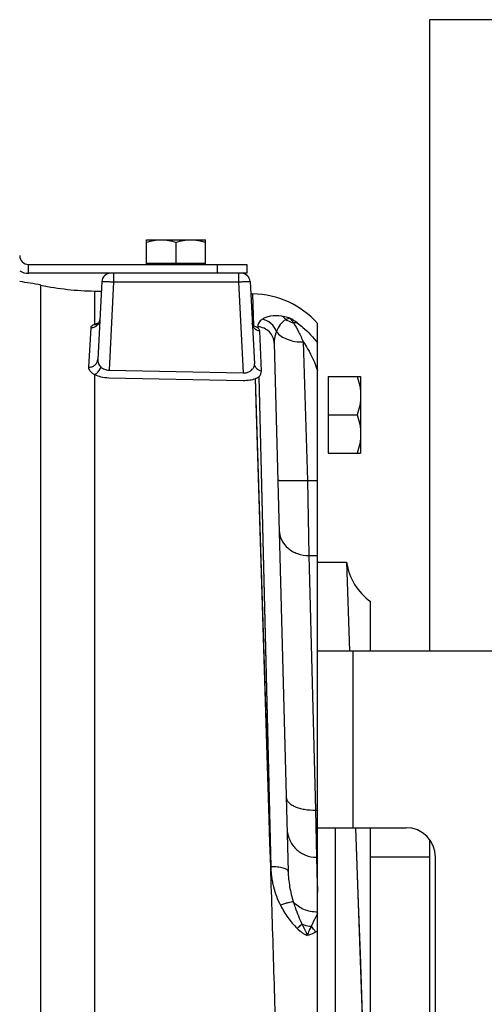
# Model space of a CAD drawing. Extents: x -1747 to 1181, y 8 to 1619.
# Tile 71 of 72: x 783 to 862, y 845 to 1012. Entities that reach past the tile are written whole.
import ezdxf

# ---------------------------------------------------------------- set-up
doc = ezdxf.new("R2010")
doc.units = 0
doc.header["$LTSCALE"] = 65.395
doc.layers.get('0').update_dxf_attribs({"linetype": 'CONTINUOUS'})
doc.layers.add('3_ALL_AXES', color=7, linetype='CONTINUOUS')

msp = doc.modelspace()

# ---------------------------------------------------------------- linework, layer by layer
at = {"color": 7, "linetype": 'CONTINUOUS'}
for p, q in [((952.94, 1011.66), (852.94, 1011.66)), ((852.94, 1011.66), (852.94, 904.66)), ((804.94, 970.36), (814.94, 970.36)), ((804.94, 970.16), (804.94, 970.36)), ((814.94, 970.16), (814.94, 970.36)), ((821.94, 970.16), (821.94, 968.66)), ((820.47, 968.66), (784.94, 968.66)), ((821.94, 968.66), (820.51, 968.66)), ((833.94, 904.66), (980.94, 904.66)), ((833.94, 754.66), (833.94, 904.66)), ((833.94, 874.66), (848.94, 874.66)), ((836.94, 874.66), (836.94, 784.66)), ((852.94, 872.65), (852.94, 786.67)), ((853.94, 789.66), (853.94, 869.66))]:
    msp.add_line(p, q, dxfattribs=at)
at = {"color": 9, "linetype": 'CONTINUOUS'}
for p, q in [((784.94, 968.66), (784.94, 970.16)), ((816.94, 970.16), (816.94, 968.66)), ((799.36, 968.66), (799.36, 967.21)), ((820.51, 968.66), (820.51, 967.21)), ((787.01, 789.23), (787.01, 966.65)), ((799.36, 967.21), (798.58, 952.24)), ((799.36, 967.21), (820.51, 967.21)), ((820.51, 967.21), (821.32, 951.79)), ((796.13, 965.65), (796.13, 959.98)), ((823.15, 959.69), (822.98, 965.18)), ((795.48, 959.42), (795.12, 952.75)), ((823.79, 959.59), (823.79, 959.42)), ((824.43, 952.08), (824.13, 958.86)), ((831.52, 957.01), (832.21, 933.55)), ((796.13, 951.51), (796.13, 829.66)), ((826, 868.01), (823.43, 950.83)), ((823.99, 951.13), (825.67, 882.05)), ((823.99, 951.13), (826, 868.01)), ((825.75, 876.12), (823.55, 946.77)), ((832.21, 933.55), (833.94, 933.55)), ((832.21, 933.55), (832.44, 920.8)), ((832.44, 920.8), (833.94, 920.8)), ((832.44, 920.8), (833.62, 877.64)), ((839.94, 904.66), (839.94, 874.66))]:
    msp.add_line(p, q, dxfattribs=at)
at = {"color": 3, "linetype": 'CONTINUOUS'}
msp.add_line((784.94, 970.16), (821.94, 970.16), dxfattribs=at)
at = {"color": 6, "linetype": 'CONTINUOUS'}
for p, q in [((820.47, 968.66), (820.51, 968.66)), ((797.36, 967.24), (796.67, 954.03)), ((822.51, 967.24), (823.24, 953.33)), ((796.13, 965.65), (797.28, 965.63)), ((822.62, 965.19), (822.98, 965.18)), ((833.94, 904.66), (833.94, 960.14)), ((826.61, 956.8), (828.95, 867.24)), ((835.74, 951.16), (841.24, 951.16)), ((841.24, 951.16), (841.24, 938.16)), ((835.74, 944.66), (840.66, 944.66)), ((835.74, 938.16), (841.24, 938.16)), ((833.94, 919.66), (838.86, 919.66)), ((838.86, 919.66), (839.37, 904.66)), ((842.94, 904.66), (842.94, 913)), ((840.4, 874.66), (840.85, 861.86)), ((840.4, 874.66), (841.86, 832.46)), ((842.94, 784.66), (842.94, 874.66)), ((833.94, 869.66), (833.76, 869.66)), ((852.94, 869.66), (842.94, 869.66))]:
    msp.add_line(p, q, dxfattribs=at)
at = {"color": 2, "linetype": 'CONTINUOUS'}
for p, q in [((798.58, 952.24), (821.32, 951.79)), ((798.55, 950.95), (821.3, 950.5)), ((835.74, 951.16), (835.74, 938.16)), ((833.62, 877.64), (833.94, 877.64)), ((833.62, 877.64), (833.76, 869.64)), ((833.76, 869.64), (833.94, 863.7)), ((833.76, 869.64), (833.9, 864.99)), ((833.9, 864.99), (833.94, 863.7))]:
    msp.add_line(p, q, dxfattribs=at)
at = {"color": 6, "linetype": 'CONTINUOUS'}
for points in [[(796.65, 960), (796.65, 960), (796.64, 960), (796.64, 959.99), (796.65, 960), (796.66, 960.01), (796.69, 960.02), (796.71, 960.03)], [(796.84, 960.21), (796.8, 960.15), (796.76, 960.1), (796.72, 960.06), (796.69, 960.03), (796.66, 960.01), (796.65, 960)], [(797.02, 960.77), (797.01, 960.66), (796.99, 960.56), (796.96, 960.46), (796.93, 960.36), (796.88, 960.28), (796.84, 960.21)], [(840.85, 861.86), (841.14, 853.27), (841.86, 832.46)]]:
    msp.add_lwpolyline(points, dxfattribs=at)
at = {"color": 9, "linetype": 'CONTINUOUS'}
for points in [[(823.55, 946.77), (823.49, 948.86), (823.43, 950.83)], [(825.67, 882.05), (825.75, 878.59), (825.84, 875.1), (825.92, 871.57), (826, 868.01)], [(826, 868.01), (825.87, 872.09), (825.75, 876.12)]]:
    msp.add_lwpolyline(points, dxfattribs=at)
at = {"color": 3, "linetype": 'CONTINUOUS'}
msp.add_arc((784.94, 971.66), 1.5, 180, 270, dxfattribs=at)
at = {"color": 7, "linetype": 'CONTINUOUS'}
for centre, radius, start, end in [((784.94, 971.66), 3, 240, 270), ((848.94, 869.66), 5, 0, 90)]:
    msp.add_arc(centre, radius, start, end, dxfattribs=at)
at = {"color": 6, "linetype": 'CONTINUOUS'}
for centre, radius, start, end in [((798.86, 967.16), 1.5, 90, 177), ((821.01, 967.16), 1.5, 3, 90), ((777.01, 917.66), 50, 78.4692, 82.6141), ((797, 1015.64), 50, 258.4692, 269), ((822.72, 950.18), 15, 41.5947, 89), ((848.75, 921.13), 10, 188.4821, 234.467)]:
    msp.add_arc(centre, radius, start, end, dxfattribs=at)
at = {"color": 9, "linetype": 'CONTINUOUS'}
for centre, radius, start, end in [((797.93, 954.85), 5.45, 102.3558, 104.2246), ((798.06, 954.29), 6.02, 101.8463, 102.3782), ((823.34, 950.37), 12.2, 54.1721, 61.1021), ((823.62, 956.48), 3.11, 86.4585, 86.8359), ((828.85, 854.02), 5.61, 31.7689, 44.2878), ((823.25, 874.98), 20.77, 299.9561, 300.9566)]:
    msp.add_arc(centre, radius, start, end, dxfattribs=at)
at = {"color": 2, "linetype": 'CONTINUOUS'}
for centre, radius, start, end in [((821.58, 953.82), 6.07, 74.9875, 76.5482), ((822.73, 957.64), 2.07, 59.2218, 62.4059)]:
    msp.add_arc(centre, radius, start, end, dxfattribs=at)
at = {"color": 9, "linetype": 'CONTINUOUS'}
for points, knots in [([(797.36, 967.24), (797.36, 967.24), (797.38, 967.24), (797.41, 967.25), (797.46, 967.25), (797.52, 967.25), (797.61, 967.25), (797.75, 967.25), (797.97, 967.25), (798.27, 967.25), (798.61, 967.24), (798.98, 967.23), (799.23, 967.22), (799.36, 967.21)], [0, 0, 0, 0, 0.005475, 0.020096, 0.04405, 0.077161, 0.119123, 0.169547, 0.293777, 0.445107, 0.61775, 0.805097, 1, 1, 1, 1]), ([(820.51, 967.21), (820.64, 967.22), (820.9, 967.23), (821.27, 967.24), (821.61, 967.25), (821.91, 967.25), (822.13, 967.25), (822.27, 967.25), (822.35, 967.25), (822.42, 967.25), (822.47, 967.25), (822.49, 967.24), (822.51, 967.24), (822.51, 967.24)], [0, 0, 0, 0, 0.194864, 0.382194, 0.554841, 0.706179, 0.830417, 0.880847, 0.922816, 0.955933, 0.979896, 0.994522, 1, 1, 1, 1]), ([(795.48, 959.42), (795.67, 959.42), (796.06, 959.47), (796.56, 959.77), (796.92, 960.22), (797.01, 960.59), (797.02, 960.78)], [0, 0, 0, 0, 0.255394, 0.507607, 0.755382, 1, 1, 1, 1]), ([(796.13, 959.98), (796.03, 959.95), (795.87, 959.87), (795.66, 959.74), (795.52, 959.59), (795.48, 959.48), (795.48, 959.42)], [0, 0, 0, 0, 0.332616, 0.603716, 0.819578, 1, 1, 1, 1]), ([(796.59, 960.13), (796.55, 960.12), (796.39, 960.08), (796.24, 960.03), (796.13, 959.98)], [0, 0, 0, 0, 0.268496, 1, 1, 1, 1]), ([(796.13, 959.98), (796.17, 959.97), (796.35, 959.95), (796.53, 959.97), (796.66, 960.01)], [0, 0, 0, 0, 0.257552, 1, 1, 1, 1]), ([(824.56, 960.86), (824.33, 960.71), (824.02, 960.43), (823.81, 959.95), (823.79, 959.71), (823.79, 959.59)], [0, 0, 0, 0, 0.534954, 0.769452, 1, 1, 1, 1]), ([(827.85, 961.4), (827.21, 961.49), (826.28, 961.49), (825.18, 961.19), (824.74, 960.98), (824.56, 960.86)], [0, 0, 0, 0, 0.574697, 0.80391, 1, 1, 1, 1]), ([(826.96, 958.78), (826.78, 959.3), (826.14, 960.26), (825.1, 960.77), (824.56, 960.86)], [0, 0, 0, 0, 0.502548, 1, 1, 1, 1]), ([(828.56, 960.81), (828.38, 960.7), (828.04, 960.44), (827.45, 959.79), (827.12, 959.19), (826.96, 958.78)], [0, 0, 0, 0, 0.237522, 0.485873, 1, 1, 1, 1]), ([(829.24, 961.04), (829.12, 961.09), (828.66, 961.24), (828.2, 961.35), (827.85, 961.4)], [0, 0, 0, 0, 0.275529, 1, 1, 1, 1]), ([(828.56, 960.81), (828.51, 960.87), (828.3, 961.1), (828.05, 961.29), (827.85, 961.4)], [0, 0, 0, 0, 0.258248, 1, 1, 1, 1]), ([(829.24, 961.04), (829.13, 961.03), (828.9, 960.96), (828.67, 960.86), (828.56, 960.81)], [0, 0, 0, 0, 0.465037, 1, 1, 1, 1]), ([(828.56, 960.81), (828.66, 960.75), (829.08, 960.51), (829.53, 960.34), (829.87, 960.24)], [0, 0, 0, 0, 0.247472, 1, 1, 1, 1]), ([(829.24, 961.04), (829.34, 960.93), (829.56, 960.66), (829.76, 960.39), (829.87, 960.24)], [0, 0, 0, 0, 0.452135, 1, 1, 1, 1]), ([(830.48, 960.25), (830.44, 960.27), (830.24, 960.3), (830.03, 960.28), (829.87, 960.24)], [0, 0, 0, 0, 0.228624, 1, 1, 1, 1]), ([(829.87, 960.24), (830.19, 959.76), (830.78, 958.7), (831.28, 957.6), (831.52, 957.01)], [0, 0, 0, 0, 0.475104, 1, 1, 1, 1]), ([(830.48, 960.25), (830.81, 960.01), (832.09, 959.01), (833.2, 957.82), (833.94, 956.85)], [0, 0, 0, 0, 0.25206, 1, 1, 1, 1]), ([(826.61, 956.8), (826.6, 957.15), (826.44, 957.86), (825.82, 958.77), (824.9, 959.39), (824.17, 959.57), (823.81, 959.59)], [0, 0, 0, 0, 0.245412, 0.493421, 0.745214, 1, 1, 1, 1]), ([(826.96, 958.78), (826.89, 958.62), (826.67, 957.99), (826.59, 957.31), (826.61, 956.8)], [0, 0, 0, 0, 0.245926, 1, 1, 1, 1]), ([(826.96, 958.78), (827.4, 958.17), (828.5, 957.49), (830.12, 957.07), (831.05, 957), (831.52, 957.01)], [0, 0, 0, 0, 0.449371, 0.717338, 1, 1, 1, 1]), ([(831.52, 957.01), (831.78, 956.64), (832.77, 955.11), (833.52, 953.42), (833.94, 952.11)], [0, 0, 0, 0, 0.246486, 1, 1, 1, 1]), ([(795.12, 952.75), (795.31, 952.74), (795.7, 952.79), (796.2, 953.06), (796.56, 953.49), (796.66, 953.85), (796.67, 954.03)], [0, 0, 0, 0, 0.261391, 0.516201, 0.761544, 1, 1, 1, 1]), ([(796.67, 954.03), (796.66, 953.81), (796.74, 953.33), (797.02, 952.93), (797.2, 952.76)], [0, 0, 0, 0, 0.473533, 1, 1, 1, 1]), ([(795.12, 952.75), (795.11, 952.64), (795.15, 952.4), (795.36, 952.07), (795.69, 951.76), (795.97, 951.59), (796.13, 951.51)], [0, 0, 0, 0, 0.196479, 0.419635, 0.685231, 1, 1, 1, 1]), ([(827.22, 933.6), (827.22, 933.59), (827.26, 933.57), (827.32, 933.56), (827.45, 933.55), (827.61, 933.54), (827.82, 933.53), (828.07, 933.52), (828.36, 933.51), (828.82, 933.51), (829.47, 933.51), (830.33, 933.52), (831.25, 933.53), (831.89, 933.54), (832.21, 933.55)], [0, 0, 0, 0, 0.005889, 0.020643, 0.044656, 0.077791, 0.119759, 0.17017, 0.228551, 0.294345, 0.445584, 0.618108, 0.805299, 1, 1, 1, 1]), ([(827.44, 925.1), (827.45, 924.53), (827.75, 923.36), (828.89, 921.93), (830.53, 921.01), (831.8, 920.8), (832.44, 920.8)], [0, 0, 0, 0, 0.235919, 0.480227, 0.736059, 1, 1, 1, 1]), ([(828.62, 879.84), (828.63, 879.68), (828.71, 879.36), (829.02, 878.92), (829.5, 878.54), (830.13, 878.21), (830.88, 877.95), (832.05, 877.69), (832.99, 877.63), (833.62, 877.64)], [0, 0, 0, 0, 0.078386, 0.166258, 0.269411, 0.389674, 0.526115, 0.676039, 1, 1, 1, 1]), ([(828.76, 874.5), (828.78, 873.86), (829.07, 872.58), (830.19, 870.96), (831.83, 869.89), (833.12, 869.64), (833.76, 869.64)], [0, 0, 0, 0, 0.249931, 0.499902, 0.74993, 1, 1, 1, 1]), ([(826, 868.01), (826.01, 868), (826.01, 867.98), (826, 867.96), (826, 867.95)], [0, 0, 0, 0, 0.500037, 1, 1, 1, 1]), ([(827.04, 834.39), (826.87, 840.04), (826.61, 848.48), (826.26, 859.67), (826.09, 865.2), (826, 867.95)], [0, 0, 0, 0, 0.505086, 0.754309, 1, 1, 1, 1]), ([(826, 867.95), (826.01, 867.68), (826.05, 867.12), (826.14, 866.3), (826.28, 865.47), (826.52, 864.38), (826.94, 863.04), (827.39, 862), (827.65, 861.5)], [0, 0, 0, 0, 0.123654, 0.247617, 0.371911, 0.496599, 0.747237, 1, 1, 1, 1]), ([(828.95, 867.24), (828.95, 867.3), (828.89, 867.43), (828.71, 867.58), (828.43, 867.71), (828.06, 867.83), (827.62, 867.92), (826.93, 868), (826.38, 868.02), (826.01, 868.01)], [0, 0, 0, 0, 0.054074, 0.125667, 0.22161, 0.342273, 0.485101, 0.645926, 1, 1, 1, 1]), ([(828.95, 867.24), (828.98, 866.38), (829.15, 864.62), (829.56, 862.9), (829.83, 862.06)], [0, 0, 0, 0, 0.494135, 1, 1, 1, 1]), ([(829.83, 862.06), (829.71, 862.07), (829.41, 862.03), (828.91, 861.92), (828.31, 861.74), (827.88, 861.58), (827.65, 861.5)], [0, 0, 0, 0, 0.164014, 0.394546, 0.678969, 1, 1, 1, 1]), ([(827.65, 861.5), (828.02, 860.78), (828.87, 859.39), (829.91, 858.15), (830.49, 857.58)], [0, 0, 0, 0, 0.498393, 1, 1, 1, 1]), ([(833.94, 860.34), (833.14, 860.35), (831.61, 860.63), (830.3, 861.51), (829.83, 862.06)], [0, 0, 0, 0, 0.523949, 1, 1, 1, 1]), ([(829.83, 862.06), (829.93, 861.75), (830.36, 860.47), (830.89, 859.22), (831.3, 858.29)], [0, 0, 0, 0, 0.244275, 1, 1, 1, 1]), ([(833.94, 860.15), (833.85, 859.98), (833.49, 859.24), (833.13, 858.51), (832.87, 857.94)], [0, 0, 0, 0, 0.234737, 1, 1, 1, 1]), ([(831.3, 858.29), (831.24, 858.23), (830.97, 858), (830.7, 857.76), (830.49, 857.58)], [0, 0, 0, 0, 0.221501, 1, 1, 1, 1]), ([(830.49, 857.58), (830.74, 857.33), (831.14, 856.98), (831.72, 856.59), (832.03, 856.43), (832.19, 856.36)], [0, 0, 0, 0, 0.505553, 0.754981, 1, 1, 1, 1]), ([(833.62, 856.98), (833.51, 856.91), (833.05, 856.67), (832.56, 856.48), (832.19, 856.36)], [0, 0, 0, 0, 0.244886, 1, 1, 1, 1])]:
    msp.add_open_spline(points, degree=3, knots=knots, dxfattribs=at)
at = {"color": 2, "linetype": 'CONTINUOUS'}
for points, knots in [([(824.13, 958.86), (823.96, 958.89), (823.64, 958.99), (823.24, 959.3), (822.96, 959.71), (822.89, 960.04), (822.88, 960.2)], [0, 0, 0, 0, 0.255244, 0.506942, 0.754735, 1, 1, 1, 1]), ([(823.69, 959.48), (823.65, 959.5), (823.48, 959.58), (823.3, 959.65), (823.15, 959.69)], [0, 0, 0, 0, 0.22765, 1, 1, 1, 1]), ([(824.13, 958.86), (824.13, 958.91), (824.08, 959.13), (823.93, 959.31), (823.79, 959.42)], [0, 0, 0, 0, 0.213059, 1, 1, 1, 1]), ([(822.88, 952.38), (823, 952.51), (823.21, 952.81), (823.25, 953.16), (823.24, 953.33)], [0, 0, 0, 0, 0.513012, 1, 1, 1, 1]), ([(824.43, 952.08), (824.27, 952.11), (823.96, 952.22), (823.58, 952.5), (823.32, 952.89), (823.25, 953.18), (823.24, 953.33)], [0, 0, 0, 0, 0.261039, 0.514546, 0.75991, 1, 1, 1, 1]), ([(796.13, 951.51), (796.25, 951.55), (796.74, 951.83), (797.08, 952.34), (797.2, 952.76)], [0, 0, 0, 0, 0.228504, 1, 1, 1, 1]), ([(797.2, 952.76), (797.37, 952.6), (797.81, 952.33), (798.31, 952.24), (798.58, 952.24)], [0, 0, 0, 0, 0.467759, 1, 1, 1, 1]), ([(821.32, 951.79), (821.54, 951.77), (821.97, 951.8), (822.37, 951.97), (822.53, 952.08)], [0, 0, 0, 0, 0.526025, 1, 1, 1, 1]), ([(822.53, 952.08), (822.57, 952.11), (822.69, 952.19), (822.81, 952.3), (822.88, 952.38)], [0, 0, 0, 0, 0.263051, 1, 1, 1, 1]), ([(823.99, 951.13), (824.13, 951.26), (824.37, 951.55), (824.43, 951.92), (824.43, 952.08)], [0, 0, 0, 0, 0.534422, 1, 1, 1, 1]), ([(796.13, 951.51), (796.47, 951.33), (797.27, 951.06), (798.1, 950.96), (798.55, 950.95)], [0, 0, 0, 0, 0.462474, 1, 1, 1, 1]), ([(821.3, 950.5), (821.68, 950.49), (822.4, 950.54), (823.11, 950.71), (823.43, 950.83)], [0, 0, 0, 0, 0.527736, 1, 1, 1, 1]), ([(823.43, 950.83), (823.48, 950.86), (823.68, 950.94), (823.86, 951.04), (823.99, 951.13)], [0, 0, 0, 0, 0.270547, 1, 1, 1, 1]), ([(831.3, 858.29), (831.42, 858.25), (831.94, 858.09), (832.47, 857.99), (832.87, 857.94)], [0, 0, 0, 0, 0.239086, 1, 1, 1, 1]), ([(831.3, 858.29), (831.46, 857.97), (831.78, 857.34), (832.07, 856.7), (832.19, 856.36)], [0, 0, 0, 0, 0.497515, 1, 1, 1, 1]), ([(832.87, 857.94), (832.74, 857.7), (832.47, 857.19), (832.27, 856.65), (832.19, 856.36)], [0, 0, 0, 0, 0.481023, 1, 1, 1, 1])]:
    msp.add_open_spline(points, degree=3, knots=knots, dxfattribs=at)
at = {"color": 6, "linetype": 'CONTINUOUS'}
for points, knots in [([(840.66, 951.16), (840.83, 950.63), (841.13, 949.57), (841.24, 948.46), (841.24, 947.91)], [0, 0, 0, 0, 0.501873, 1, 1, 1, 1]), ([(841.24, 947.91), (841.24, 947.36), (841.13, 946.25), (840.83, 945.19), (840.66, 944.66)], [0, 0, 0, 0, 0.498127, 1, 1, 1, 1]), ([(840.66, 944.66), (840.83, 944.13), (841.13, 943.07), (841.24, 941.96), (841.24, 941.41)], [0, 0, 0, 0, 0.501873, 1, 1, 1, 1]), ([(841.24, 941.41), (841.24, 940.86), (841.13, 939.75), (840.83, 938.69), (840.66, 938.16)], [0, 0, 0, 0, 0.498127, 1, 1, 1, 1])]:
    msp.add_open_spline(points, degree=3, knots=knots, dxfattribs=at)
at = {"layer": '3_ALL_AXES', "color": 7, "linetype": 'CONTINUOUS'}
for p, q in [((804.94, 974.36), (814.94, 974.36)), ((804.94, 970.36), (804.94, 974.36)), ((809.94, 970.36), (809.94, 973.91)), ((814.94, 970.36), (814.94, 974.36))]:
    msp.add_line(p, q, dxfattribs=at)
for points, knots in [([(804.94, 973.91), (805.34, 974.05), (805.96, 974.22), (806.8, 974.34), (807.23, 974.36), (807.44, 974.36)], [0, 0, 0, 0, 0.501603, 0.751076, 1, 1, 1, 1]), ([(807.44, 974.36), (807.65, 974.36), (808.07, 974.34), (808.91, 974.22), (809.53, 974.05), (809.94, 973.91)], [0, 0, 0, 0, 0.248924, 0.498397, 1, 1, 1, 1]), ([(809.94, 973.91), (810.34, 974.05), (810.96, 974.22), (811.8, 974.34), (812.23, 974.36), (812.44, 974.36)], [0, 0, 0, 0, 0.501603, 0.751076, 1, 1, 1, 1]), ([(812.44, 974.36), (812.65, 974.36), (813.07, 974.34), (813.91, 974.22), (814.53, 974.05), (814.94, 973.91)], [0, 0, 0, 0, 0.248924, 0.498397, 1, 1, 1, 1])]:
    msp.add_open_spline(points, degree=3, knots=knots, dxfattribs=at)

doc.saveas('drawing.dxf')
